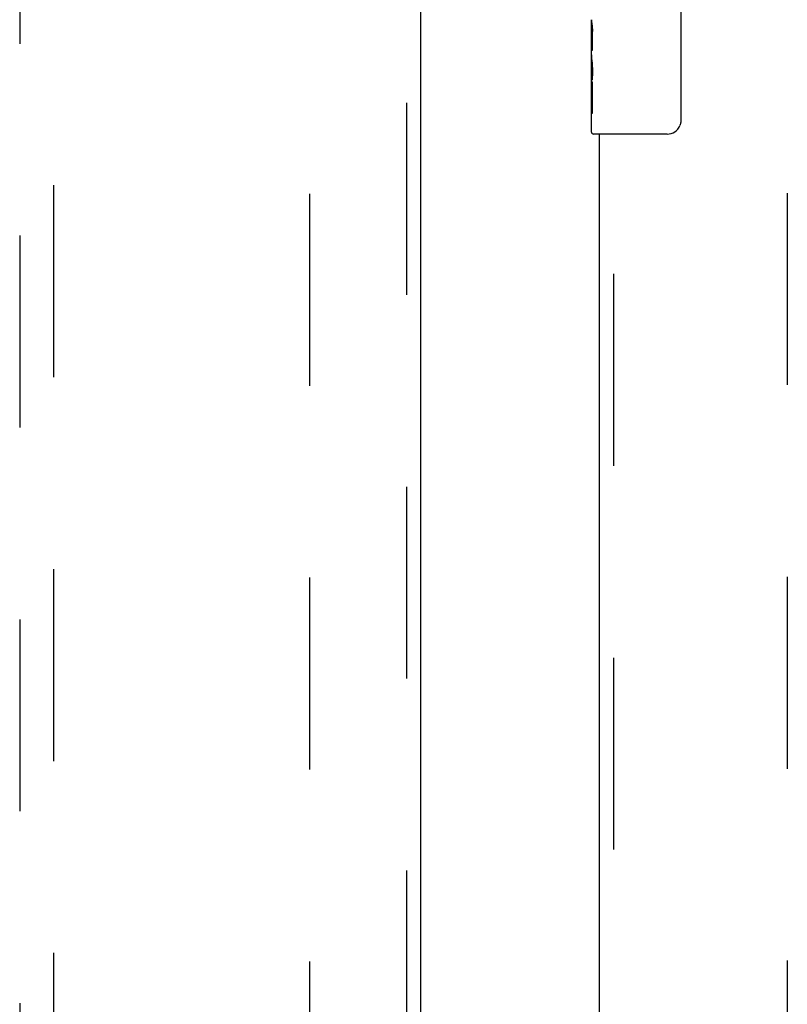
# Model space of a CAD drawing. Header units: inches. Extents: x 0 to 256, y 0 to 166.
# Tile 17 of 30: x 75.54 to 81.16, y 92.78 to 100. Entities that reach past the tile are written whole.
import ezdxf

# ---------------------------------------------------------------- set-up
doc = ezdxf.new("R2010")
doc.units = ezdxf.units.IN
doc.header["$LTSCALE"] = 14.074305
doc.header["$MEASUREMENT"] = 0
doc.linetypes.add('HIDDEN', pattern=[0.2, 0.1, -0.1])
for name, color, linetype in [('DEFAULT_2', 8, 'HIDDEN'), ('MAIN_OR_RIGHT_DOOR_ASSEMBLY', 7, 'CONTINUOUS'), ('SECONDARY_OR_LEFT_DOOR_ASSEMBLY', 7, 'CONTINUOUS')]:
    doc.layers.add(name, color=color, linetype=linetype)

msp = doc.modelspace()

# ---------------------------------------------------------------- linework, layer by layer
at = {"layer": 'DEFAULT_2', "color": 8, "linetype": 'HIDDEN'}
for p, q in [((77.6633, 55.0934), (77.6633, 124.0634)), ((81.1633, 124.0634), (81.1633, 55.0934))]:
    msp.add_line(p, q, dxfattribs=at)
at = {"layer": 'MAIN_OR_RIGHT_DOOR_ASSEMBLY', "color": 7, "linetype": 'Continuous'}
for p, q in [((80.3832, 100.0617), (80.3832, 99.2617)), ((79.7283, 99.7433), (79.7283, 100.0003)), ((79.734, 99.9447), (79.7283, 99.9447)), ((79.7353, 99.7769), (79.7353, 99.9133)), ((79.7283, 99.7769), (79.7353, 99.7769)), ((79.7283, 99.1767), (79.7283, 99.7406)), ((79.7299, 99.7141), (79.7283, 99.7141)), ((79.7283, 99.5823), (79.7343, 99.5823)), ((79.7283, 99.5463), (79.7353, 99.5463)), ((79.7353, 99.3159), (79.7353, 99.5463)), ((79.7283, 99.4834), (79.7353, 99.4834)), ((79.7283, 99.3159), (79.7353, 99.3159)), ((80.2833, 99.1617), (79.7433, 99.1617))]:
    msp.add_line(p, q, dxfattribs=at)
at = {"layer": 'MAIN_OR_RIGHT_DOOR_ASSEMBLY', "color": 8, "linetype": 'HIDDEN'}
msp.add_line((79.8923, 79.8401), (79.8923, 99.3167), dxfattribs=at)
at = {"layer": 'MAIN_OR_RIGHT_DOOR_ASSEMBLY', "color": 3, "linetype": 'Continuous'}
msp.add_line((79.7883, 79.9951), (79.7883, 99.1617), dxfattribs=at)
at = {"layer": 'MAIN_OR_RIGHT_DOOR_ASSEMBLY', "color": 7, "linetype": 'Continuous'}
for points in [[(79.7283, 100.0011), (79.7285, 99.9973), (79.7289, 99.9927), (79.7294, 99.9873), (79.7311, 99.9741)], [(79.7311, 99.9741), (79.732, 99.9665), (79.7328, 99.9584), (79.7337, 99.9498)], [(79.7337, 99.9498), (79.7343, 99.941), (79.7349, 99.9318), (79.7352, 99.9226), (79.7353, 99.9133)], [(79.7283, 99.7433), (79.7285, 99.7352), (79.729, 99.7261), (79.7297, 99.7161)], [(79.7297, 99.7161), (79.7326, 99.6824), (79.7335, 99.6703), (79.7342, 99.658), (79.7348, 99.6454), (79.7352, 99.6326), (79.7353, 99.6198), (79.7352, 99.6069), (79.7348, 99.5942), (79.7342, 99.5816), (79.7335, 99.5693), (79.7326, 99.5573)], [(80.3832, 99.2617), (80.3831, 99.2554), (80.3825, 99.2492), (80.3815, 99.2431), (80.3802, 99.2371), (80.3786, 99.2313), (80.3766, 99.2256)]]:
    msp.add_lwpolyline(points, dxfattribs=at)
for centre, radius, start, end in [((80.2833, 99.2617), 0.1, 270, 338.79459), ((79.7433, 99.1767), 0.015, 180, 270)]:
    msp.add_arc(centre, radius, start, end, dxfattribs=at)
msp.add_ellipse((79.9913, 99.5777), major_axis=(0.263, 0), ratio=0.432808, start_param=-3.141593, end_param=-2.961605, dxfattribs=at)
at = {"layer": 'SECONDARY_OR_LEFT_DOOR_ASSEMBLY', "color": 8, "linetype": 'HIDDEN'}
for p, q in [((78.3718, 124.7244), (78.3718, 54.4324)), ((75.5383, 123.7509), (75.5383, 91.7491)), ((75.7883, 91.7491), (75.7883, 123.7509))]:
    msp.add_line(p, q, dxfattribs=at)
at = {"layer": 'SECONDARY_OR_LEFT_DOOR_ASSEMBLY', "color": 3, "linetype": 'Continuous'}
msp.add_line((78.4758, 124.7244), (78.4758, 54.4324), dxfattribs=at)

doc.saveas('drawing.dxf')
